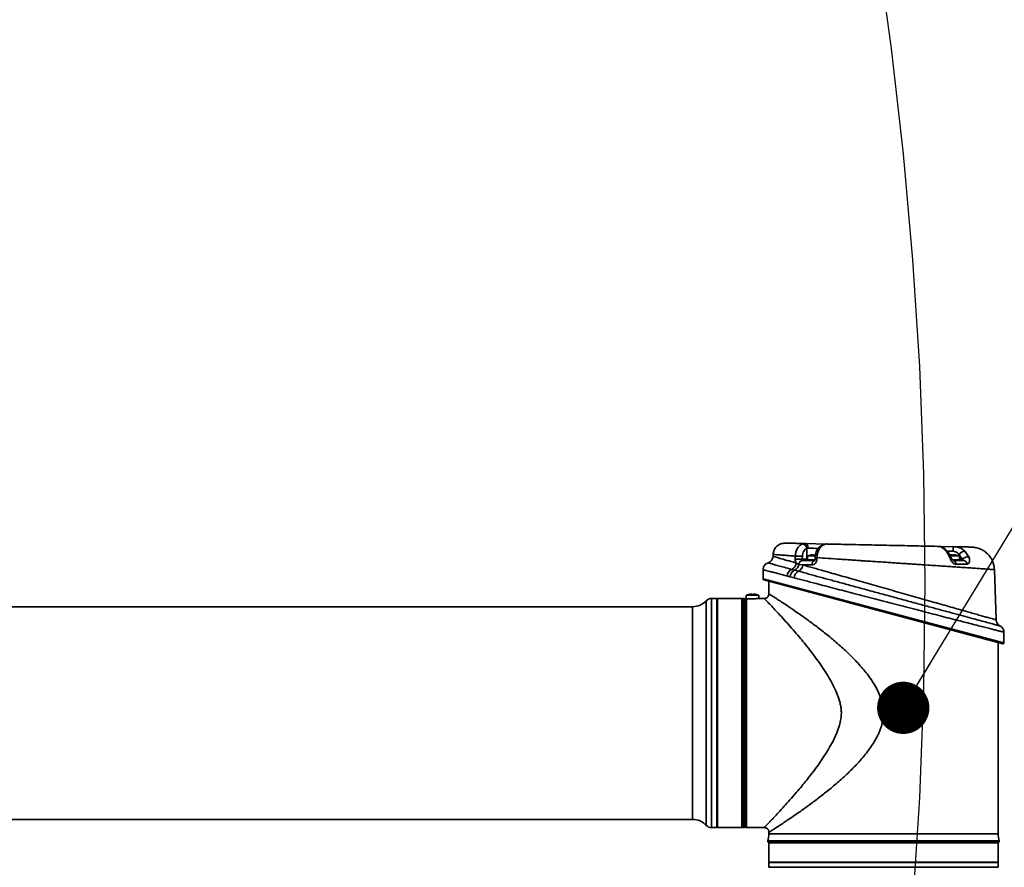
# Model space of a CAD drawing. Header units: millimetres. Extents: x 8 to 345, y 77 to 290.
# Tile 12 of 30: x 122.49 to 131.9, y 136.44 to 144.55. Entities that reach past the tile are written whole.
import ezdxf

# ---------------------------------------------------------------- set-up
doc = ezdxf.new("R2010")
doc.units = ezdxf.units.MM
doc.linetypes.add('CENTERX2', pattern=[20.32, 12.7, -2.54, 2.54, -2.54])
doc.layers.add('10', color=7, linetype='Continuous')
doc.dimstyles.new('SLDDIMSTYLE2', dxfattribs={"dimtxt": 0.18, "dimasz": 0.5, "dimexe": 0, "dimexo": 0.0625, "dimgap": 0, "dimtad": 0, "dimtih": 1, "dimtoh": 1, "dimdec": 0, "dimrnd": 1e-09, "dimzin": 0, "dimdsep": 46, "dimtxsty": 'Standard', "dimblk1": 'DOT', "dimblk2": 'DOT', "dimsah": 1, "dimcen": 0.09, "dimadec": 0, "dimazin": 0, "dimtfac": 0.5, "dimtdec": 0, "dimtofl": 0, "dimtmove": 0, "dimatfit": 3, "dimldrblk": 'DOT', "dimfxl": 0, "dimfrac": 2, "dimtolj": 1, "dimtzin": 0, "dimarcsym": 0})

# ---------------------------------------------------------------- blocks, each defined once
blk = doc.blocks.new('_Dot')
at = {"color": 0, "linetype": 'ByBlock', "lineweight": -2}
blk.add_line((-0.5, 0), (-1, 0), dxfattribs=at)
at = {"color": 0, "linetype": 'ByBlock', "const_width": 0.5}
blk.add_lwpolyline([(-0.25, 0, 1), (0.25, 0, 1)], format="xyb", close=True, dxfattribs=at)

msp = doc.modelspace()

# ---------------------------------------------------------------- linework, layer by layer
at = {"color": 7, "linetype": 'Continuous', "lineweight": 35}
for p, q in [((129.99241, 139.538034), (130.200823, 139.533605)), ((129.686451, 139.434281), (129.685763, 139.414586)), ((130.018526, 139.494122), (130.008683, 139.492084)), ((130.00997, 139.3878), (130.008683, 139.492084)), ((131.276095, 139.510751), (131.406155, 139.507987)), ((131.51851, 139.465805), (131.555203, 139.411271)), ((129.898057, 139.38858), (129.898464, 139.418193)), ((129.93361, 139.337821), (129.970315, 139.333677)), ((129.965745, 139.417421), (129.965321, 139.3878)), ((129.965321, 139.3878), (130.00997, 139.3878)), ((129.967456, 139.37682), (130.086443, 139.37682)), ((130.00997, 139.3878), (130.015899, 139.3878)), ((130.085433, 139.380843), (130.010869, 139.380843)), ((130.014966, 139.383525), (130.077365, 139.383525)), ((130.015899, 139.419001), (130.015899, 139.383525)), ((130.089119, 139.419001), (130.015899, 139.419001)), ((130.04086, 139.427061), (130.040758, 139.427238)), ((130.069542, 139.427061), (130.069542, 139.430708)), ((130.077365, 139.383525), (130.086434, 139.383525)), ((130.085188, 139.430708), (130.085188, 139.427061)), ((130.087625, 139.403587), (130.087047, 139.388762)), ((130.105391, 139.4034), (130.104801, 139.38858)), ((131.404968, 139.419001), (131.380749, 139.419001)), ((131.397145, 139.427061), (131.397145, 139.430708)), ((131.399629, 139.383525), (131.467368, 139.383525)), ((131.403523, 139.37682), (131.505984, 139.37682)), ((131.466435, 139.419001), (131.404968, 139.419001)), ((131.471465, 139.380843), (131.404968, 139.380843)), ((131.412791, 139.430708), (131.412791, 139.427061)), ((131.441576, 139.427238), (131.441474, 139.427061)), ((131.464854, 139.419666), (131.464991, 139.430763)), ((131.493318, 139.3878), (131.464991, 139.430763)), ((131.466435, 139.383525), (131.466435, 139.419001)), ((131.466435, 139.3878), (131.493318, 139.3878)), ((129.590072, 139.288477), (129.590072, 139.200285)), ((129.863454, 139.291139), (129.891729, 139.283279)), ((129.891729, 139.283279), (129.928843, 139.273256)), ((130.057584, 139.333677), (129.970315, 139.333677)), ((131.817766, 138.807618), (131.800971, 139.28858)), ((129.590072, 139.200285), (131.892262, 138.588207)), ((131.881007, 138.579571), (129.596698, 139.191649)), ((129.64595, 139.178453), (129.64595, 139.057097)), ((129.886393, 139.210494), (129.848623, 139.220183)), ((129.481667, 139.05146), (129.481667, 139.055107)), ((129.497313, 139.055107), (129.497313, 139.05146)), ((129.047778, 136.843296), (129.047778, 138.991059)), ((129.147515, 139.012394), (129.09683, 139.012394)), ((129.09683, 139.012394), (129.09683, 136.821961)), ((129.15422, 139.005689), (129.147515, 139.012394)), ((129.147515, 136.821961), (129.147515, 139.012394)), ((129.388909, 139.012394), (129.15422, 139.012394)), ((129.15422, 139.012394), (129.15422, 136.821961)), ((129.395615, 139.012394), (129.388909, 139.005689)), ((129.388909, 139.012394), (129.388909, 136.821961)), ((129.411261, 139.012394), (129.395615, 139.012394)), ((129.395615, 139.012394), (129.395615, 136.821961)), ((129.417966, 139.005689), (129.411261, 139.012394)), ((129.411261, 136.821961), (129.411261, 139.012394)), ((129.417966, 139.005689), (129.417966, 136.828666)), ((129.422436, 138.967691), (129.417966, 138.967691)), ((129.422436, 139.007924), (129.422436, 136.824955)), ((129.423514, 139.007924), (129.422436, 139.007924)), ((129.428024, 139.0434), (129.428024, 139.009308)), ((129.48949, 139.0434), (129.428024, 139.0434)), ((129.48949, 139.01034), (129.433612, 139.01034)), ((129.433612, 139.01034), (129.433612, 136.821961)), ((129.452985, 139.05146), (129.452883, 139.051636)), ((129.550957, 139.0434), (129.48949, 139.0434)), ((129.526098, 139.051636), (129.525996, 139.05146)), ((129.550957, 139.012069), (129.550957, 139.0434)), ((129.601247, 139.012394), (129.555688, 139.012394)), ((128.916974, 138.934164), (113.240234, 138.934164)), ((128.916974, 136.90019), (128.916974, 138.934164)), ((131.851277, 138.750887), (131.85131, 138.750878)), ((131.89196, 138.689885), (131.892115, 138.689845)), ((131.892262, 138.588207), (131.892262, 138.689885)), ((131.836384, 136.762888), (131.836384, 138.591528)), ((113.246644, 136.90019), (128.916974, 136.90019)), ((129.09683, 136.821961), (129.147515, 136.821961)), ((129.147515, 136.821961), (129.15422, 136.828666)), ((129.15422, 136.821961), (129.388909, 136.821961)), ((129.388909, 136.828666), (129.395615, 136.821961)), ((129.395615, 136.821961), (129.411261, 136.821961)), ((129.411261, 136.821961), (129.417966, 136.828666)), ((129.417966, 136.866663), (129.422436, 136.866663)), ((129.433612, 136.821961), (129.601247, 136.821961)), ((129.64595, 136.777258), (129.64595, 136.762888)), ((129.64595, 136.762888), (131.836384, 136.762888)), ((129.63654, 136.694044), (131.845794, 136.694044)), ((129.639421, 136.683206), (129.64595, 136.676677)), ((129.639421, 136.683206), (131.842913, 136.683206)), ((129.64595, 136.676677), (129.64595, 136.49116)), ((129.64595, 136.676677), (131.836384, 136.676677)), ((131.836384, 136.676677), (131.842913, 136.683206)), ((131.836384, 136.49116), (131.836384, 136.676677)), ((129.64595, 136.49116), (131.836384, 136.49116)), ((129.64595, 136.48669), (129.64595, 136.441987)), ((129.64595, 136.48669), (131.836384, 136.48669)), ((129.64595, 136.441987), (131.836384, 136.441987)), ((129.690653, 136.49116), (129.690653, 136.48669)), ((131.791681, 136.48669), (131.791681, 136.49116)), ((131.836384, 136.441987), (131.836384, 136.48669))]:
    msp.add_line(p, q, dxfattribs=at)
at = {"color": 7, "linetype": 'Continuous', "lineweight": 35, "flags": 128}
for points in [[(129.99241, 139.538034), (129.997569, 139.537098), (130.002502, 139.534545), (130.007027, 139.530468), (130.010976, 139.525019), (130.014204, 139.518399), (130.016592, 139.510853), (130.01805, 139.50266), (130.018526, 139.494122)], [(130.158902, 139.524828), (130.163725, 139.52632), (130.170066, 139.526529)], [(131.371458, 139.408996), (131.37787, 139.409067), (131.382967, 139.408199), (131.386531, 139.406427), (131.388291, 139.404148)]]:
    msp.add_lwpolyline(points, dxfattribs=at)
at = {"color": 7, "linetype": 'Continuous', "lineweight": 35}
for centre, radius, start, end in [((129.961817, 139.488475), 0.047005, 4.4031999, 80.6044366), ((130.196387, 139.452881), 0.080801, 89.116225, 117.7167378), ((131.332019, 139.456461), 0.018617, 48.0856901, 97.0613518), ((136.635258, 139.363773), 5.231104, 178.4202393, 178.9013411), ((131.520794, 139.403927), 0.061921, 92.1140061, 154.3159984), ((129.618757, 139.417137), 0.067054, 287.8079821, 357.8128415), ((129.832563, 139.358672), 0.074263, 294.5802107, 354.7400213), ((129.861224, 139.350055), 0.073413, 294.5524007, 350.4069609), ((129.921159, 138.480042), 0.908832, 87.2148003, 91.4565418), ((129.97253, 139.338231), 0.038921, 97.4901382, 180.6035432), ((130.004723, 139.383525), 0.006705, 270, 336.4218215), ((130.024285, 139.387816), 0.014315, 180.0602394, 205.3642581), ((130.014966, 139.379055), 0.00447, 90, 156.4218215), ((130.077365, 139.275121), 0.15646, 103.5311722, 113.1323964), ((130.077365, 139.275121), 0.156264, 95.3346898, 103.5099589), ((130.098203, 139.338565), 0.040911, 112.142145, 186.8617742), ((130.077365, 139.25402), 0.173218, 87.4114875, 92.5885125), ((130.093877, 139.188924), 0.199955, 86.8683974, 91.9577537), ((131.404968, 139.275121), 0.156264, 95.3346898, 100.8245533), ((131.404968, 139.25402), 0.173218, 87.4114875, 92.5885125), ((131.395935, 139.34091), 0.036702, 357.3366374, 78.0685759), ((131.404968, 139.275121), 0.156264, 76.4900411, 84.6653102), ((131.404968, 139.275121), 0.15646, 66.8676036, 76.4688278), ((131.467368, 139.379055), 0.00447, 23.5781785, 90), ((131.47761, 139.383525), 0.006705, 203.5781785, 270), ((131.554303, 139.320322), 0.090954, 89.4333536, 132.1066849), ((131.50143, 139.339137), 0.037957, 2.8149702, 83.1090807), ((129.894046, 139.223083), 0.074616, 114.2049919, 176.1649884), ((129.923763, 139.215122), 0.07531, 115.1733223, 176.1465521), ((129.963564, 139.204034), 0.077441, 116.6383042, 175.2151868), ((129.893722, 139.341806), 0.077024, 297.1280256, 353.9419154), ((129.599012, 139.200285), 0.008941, 198.1930729, 255), ((129.48949, 138.89952), 0.156264, 95.3346898, 103.5099589), ((129.48949, 138.89952), 0.156264, 76.4900411, 84.6653102), ((128.916974, 139.112975), 0.178811, 270, 317.0141139), ((129.09683, 138.94534), 0.067054, 90, 137.0141139), ((129.48949, 138.89952), 0.15646, 103.5311722, 113.1323964), ((129.48949, 138.878419), 0.173218, 87.4114875, 92.5885125), ((129.48949, 138.89952), 0.15646, 66.8676036, 76.4688278), ((131.88478, 138.809958), 0.067054, 182.0233085, 240.3891126), ((131.883321, 138.588207), 0.008941, 255, 0), ((128.916974, 136.721379), 0.178811, 42.9858861, 90), ((129.09683, 136.889015), 0.067054, 222.9858861, 270), ((129.433612, 136.844312), 0.022351, 240, 270), ((129.377738, 136.764485), 0.268216, 344.7739012, 359.6588065), ((132.104595, 136.764485), 0.268216, 180.3411935, 195.2260988), ((129.647323, 136.691109), 0.011176, 164.7739012, 225), ((131.835011, 136.691109), 0.011176, 315, 15.2260988)]:
    msp.add_arc(centre, radius, start, end, dxfattribs=at)
for points, knots in [([(129.800514, 139.542113), (129.786539, 139.540941), (129.765052, 139.539139), (129.738922, 139.525982), (129.720808, 139.512181), (129.706013, 139.494871), (129.69141, 139.469521), (129.688405, 139.448168), (129.686451, 139.434281)], [0, 0, 0, 0, 0.239644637, 0.368481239, 0.5, 0.631518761, 0.760355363, 1, 1, 1, 1]), ([(129.800514, 139.542113), (129.801446, 139.542093), (129.803315, 139.542053), (129.818401, 139.541732), (129.842018, 139.54123), (129.874861, 139.540532), (129.916389, 139.53965), (129.956844, 139.53879), (129.983945, 139.538214), (129.99241, 139.538034)], [0, 0, 0, 0, 0.15498698, 0.31081173, 0.46613618, 0.62095856, 0.77499995, 0.92972395, 1, 1, 1, 1]), ([(129.898492, 139.418198), (129.898492, 139.418199), (129.89889, 139.432047), (129.903157, 139.459823), (129.919274, 139.495932), (129.942273, 139.522801), (129.960787, 139.530997), (129.969491, 139.534849)], [0, 0, 0, 0, 0.000008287, 0.256894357, 0.513316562, 0.771219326, 1, 1, 1, 1]), ([(129.969491, 139.534849), (129.976977, 139.536526), (129.984463, 139.538203), (129.992416, 139.538034), (129.992416, 139.538034)], [0, 0, 0, 0, 0.99995549, 1, 1, 1, 1]), ([(130.170066, 139.526529), (130.160573, 139.520244), (130.141544, 139.507647), (130.119874, 139.472412), (130.108559, 139.435834), (130.105865, 139.412054), (130.105441, 139.403409), (130.105441, 139.403409)], [0, 0, 0, 0, 0.28051964, 0.56230173, 0.84099804, 0.99999179, 1, 1, 1, 1]), ([(130.197633, 139.533672), (130.197633, 139.533672), (130.18931, 139.533849), (130.179688, 139.530189), (130.170066, 139.526529)], [0, 0, 0, 0, 0.000029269, 1, 1, 1, 1]), ([(130.197629, 139.533672), (130.20916, 139.533427), (130.245842, 139.532648), (130.310866, 139.531266), (130.402612, 139.529316), (130.507476, 139.527087), (130.624372, 139.524603), (130.741683, 139.522109), (130.85732, 139.519652), (130.969449, 139.517268), (131.078167, 139.514958), (131.182217, 139.512746), (131.244825, 139.511416), (131.276098, 139.510751)], [0, 0, 0, 0, 0.03550898, 0.11295556, 0.1901153, 0.29199899, 0.39381714, 0.49466322, 0.59445989, 0.69414218, 0.79289461, 0.89654928, 1, 1, 1, 1]), ([(129.898457, 139.418193), (129.88067, 139.419495), (129.845603, 139.422063), (129.801921, 139.425327), (129.757444, 139.428697), (129.718788, 139.43168), (129.69142, 139.433865), (129.688092, 139.434144), (129.686451, 139.434281)], [0, 0, 0, 0, 0.13497264, 0.26610247, 0.39339559, 0.60104687, 0.80323888, 1, 1, 1, 1]), ([(130.008683, 139.492084), (130.003344, 139.489618), (129.991983, 139.48437), (129.978085, 139.467187), (129.968034, 139.444072), (129.966533, 139.426304), (129.965783, 139.417419)], [0, 0, 0, 0, 0.22888281, 0.48701839, 0.74347528, 1, 1, 1, 1]), ([(130.118457, 139.49102), (130.108673, 139.491324), (130.088594, 139.491947), (130.055704, 139.492968), (130.032253, 139.493696), (130.020964, 139.494046), (130.018526, 139.494122)], [0, 0, 0, 0, 0.29459826, 0.60457495, 0.9145883, 1, 1, 1, 1]), ([(130.159122, 139.524274), (130.153514, 139.521564), (130.140569, 139.515308), (130.123206, 139.499082), (130.107078, 139.477057), (130.095246, 139.450144), (130.088956, 139.424949), (130.088236, 139.409139), (130.087982, 139.403566)], [0, 0, 0, 0, 0.1329314, 0.30685377, 0.49716745, 0.69404821, 0.89215218, 1, 1, 1, 1]), ([(131.344438, 139.470263), (131.343948, 139.470761), (131.336597, 139.478242), (131.322939, 139.489591), (131.306924, 139.500709), (131.296177, 139.506301), (131.287149, 139.509443), (131.280704, 139.510487), (131.277828, 139.510687), (131.276938, 139.510727), (131.276518, 139.51074), (131.276277, 139.510747), (131.276156, 139.51075), (131.276095, 139.510751), (131.276094, 139.510751), (131.276094, 139.510751)], [0, 0, 0, 0, 0.0204251, 0.30653816, 0.58053814, 0.79091545, 0.91143996, 0.97170073, 0.98660508, 0.99329637, 0.99663782, 0.99831092, 0.99999016, 0.99999673, 1, 1, 1, 1]), ([(131.32973, 139.474937), (131.320978, 139.48301), (131.30355, 139.499086), (131.28514, 139.509008), (131.278045, 139.51071), (131.276094, 139.510751), (131.276094, 139.510751)], [0, 0, 0, 0, 0.377264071, 0.751190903, 0.999989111, 1, 1, 1, 1]), ([(131.371458, 139.408996), (131.362413, 139.427894), (131.350486, 139.452817), (131.333771, 139.47063), (131.32973, 139.474937)], [0, 0, 0, 0, 0.75826191, 1, 1, 1, 1]), ([(131.405115, 139.464075), (131.395584, 139.464383), (131.376522, 139.465), (131.355043, 139.465695), (131.34653, 139.465971), (131.344126, 139.466049)], [0, 0, 0, 0, 0.417784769, 0.83556371, 1, 1, 1, 1]), ([(131.388128, 139.404046), (131.387405, 139.405925), (131.382269, 139.419279), (131.368844, 139.4415), (131.354526, 139.461909), (131.34495, 139.469587), (131.344243, 139.470154)], [0, 0, 0, 0, 0.07240978, 0.51446308, 0.96413715, 1, 1, 1, 1]), ([(131.464991, 139.430763), (131.460281, 139.437171), (131.451147, 139.449595), (131.429724, 139.461576), (131.413171, 139.463257), (131.405115, 139.464075)], [0, 0, 0, 0, 0.353439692, 0.685321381, 1, 1, 1, 1]), ([(131.406142, 139.507987), (131.406142, 139.507987), (131.420814, 139.507675), (131.45029, 139.50449), (131.489634, 139.490728), (131.508938, 139.474067), (131.51851, 139.465805)], [0, 0, 0, 0, 0.0000099, 0.32716321, 0.66636357, 1, 1, 1, 1]), ([(131.406152, 139.507987), (131.428961, 139.507502), (131.47442, 139.506536), (131.53071, 139.50534), (131.573634, 139.504427), (131.579442, 139.504304), (131.582343, 139.504242)], [0, 0, 0, 0, 0.2116892, 0.42190964, 0.7113214, 1, 1, 1, 1]), ([(131.800971, 139.28858), (131.799829, 139.301761), (131.797483, 139.328856), (131.784457, 139.368734), (131.76389, 139.40691), (131.735583, 139.440941), (131.701168, 139.46878), (131.662715, 139.488824), (131.622663, 139.501304), (131.595539, 139.503281), (131.582343, 139.504242)], [0, 0, 0, 0, 0.11711486, 0.24073624, 0.3691104, 0.5, 0.6308896, 0.75926376, 0.88288514, 1, 1, 1, 1]), ([(129.639486, 139.35291), (129.637776, 139.352547), (129.629665, 139.350826), (129.616927, 139.343188), (129.602684, 139.329545), (129.593178, 139.311237), (129.589112, 139.296444), (129.590167, 139.288677), (129.590204, 139.288401)], [0, 0, 0, 0, 0.05996725, 0.28453565, 0.4973229, 0.73064168, 0.99042063, 1, 1, 1, 1]), ([(129.639599, 139.352431), (129.639185, 139.352545), (129.637702, 139.352951), (129.649156, 139.349812), (129.673411, 139.343166), (129.711556, 139.332717), (129.761504, 139.319039), (129.81346, 139.304817), (129.850227, 139.294758), (129.863454, 139.291139)], [0, 0, 0, 0, 0.06565024, 0.23480446, 0.40340733, 0.57074171, 0.73860981, 0.9059659, 1, 1, 1, 1]), ([(129.686613, 139.414557), (129.686396, 139.414619), (129.684926, 139.415038), (129.700952, 139.410468), (129.745634, 139.397728), (129.813892, 139.378267), (129.875393, 139.360735), (129.906513, 139.351864)], [0, 0, 0, 0, 0.04209433, 0.28566271, 0.53628889, 0.76535832, 1, 1, 1, 1]), ([(129.906513, 139.351864), (129.905174, 139.35454), (129.901422, 139.362036), (129.898396, 139.374903), (129.898148, 139.384915), (129.898057, 139.38858)], [0, 0, 0, 0, 0.260221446, 0.72916323, 1, 1, 1, 1]), ([(129.906513, 139.351864), (129.914183, 139.345884), (129.922809, 139.339159), (129.932533, 139.337954), (129.93361, 139.337821)], [0, 0, 0, 0, 0.88915138, 1, 1, 1, 1]), ([(129.965321, 139.3878), (129.965241, 139.387062), (129.965017, 139.384993), (129.964927, 139.381911), (129.965232, 139.379129), (129.965995, 139.377215), (129.966974, 139.37695), (129.967456, 139.37682)], [0, 0, 0, 0, 0.1184605, 0.33198101, 0.55629096, 0.78162702, 1, 1, 1, 1]), ([(130.104801, 139.38858), (130.104029, 139.382317), (130.102477, 139.36973), (130.093753, 139.3532), (130.081567, 139.340825), (130.068771, 139.33453), (130.060655, 139.333911), (130.057584, 139.333677)], [0, 0, 0, 0, 0.2113631, 0.4247211, 0.64267136, 0.86482791, 1, 1, 1, 1]), ([(130.069542, 139.430708), (130.069469, 139.430771), (130.069323, 139.430898), (130.068176, 139.430978), (130.066488, 139.430961), (130.064602, 139.430862), (130.063348, 139.430753), (130.062837, 139.430708)], [0, 0, 0, 0, 0.21397259, 0.42799091, 0.64099623, 0.85356479, 1, 1, 1, 1]), ([(130.087039, 139.388778), (130.086921, 139.38742), (130.08668, 139.384646), (130.085518, 139.380916), (130.083981, 139.377854), (130.082504, 139.37613), (130.082424, 139.376086), (130.082386, 139.376064)], [0, 0, 0, 0, 0.17254821, 0.35250706, 0.55159686, 0.78582138, 1, 1, 1, 1]), ([(130.091894, 139.430708), (130.091144, 139.430771), (130.089644, 139.430898), (130.087639, 139.430978), (130.086125, 139.430961), (130.085308, 139.430862), (130.085223, 139.430753), (130.085188, 139.430708)], [0, 0, 0, 0, 0.213972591, 0.42799091, 0.640996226, 0.853564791, 1, 1, 1, 1]), ([(130.087857, 139.403575), (130.087789, 139.403593), (130.087526, 139.403666), (130.089162, 139.403709), (130.092724, 139.403699), (130.098134, 139.403604), (130.102972, 139.403475), (130.105391, 139.403411)], [0, 0, 0, 0, 0.08077586, 0.31058188, 0.54038791, 0.77019395, 1, 1, 1, 1]), ([(131.800971, 139.28858), (131.799208, 139.288715), (131.795703, 139.288985), (131.767496, 139.291065), (131.726571, 139.293992), (131.676454, 139.297517), (131.622576, 139.301255), (131.560057, 139.305538), (131.495645, 139.309904), (131.431124, 139.314257), (131.368329, 139.318473), (131.299217, 139.323088), (131.223893, 139.328094), (131.155996, 139.332597), (131.097441, 139.336482), (131.049287, 139.339676), (130.998066, 139.343072), (130.948459, 139.34636), (130.899727, 139.349595), (130.85076, 139.352847), (130.796148, 139.356474), (130.733154, 139.360669), (130.668768, 139.364963), (130.607495, 139.369063), (130.556068, 139.372526), (130.502895, 139.376111), (130.447165, 139.379875), (130.388778, 139.38384), (130.309491, 139.389253), (130.212655, 139.395898), (130.140316, 139.400957), (130.105399, 139.403399)], [0, 0, 0, 0, 0.05918832, 0.117669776, 0.177273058, 0.22214432, 0.266424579, 0.310406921, 0.355625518, 0.388387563, 0.422521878, 0.458027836, 0.494904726, 0.533009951, 0.553479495, 0.57510094, 0.597873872, 0.62145899, 0.640103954, 0.661161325, 0.684630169, 0.710198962, 0.74179143, 0.76705786, 0.789028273, 0.808413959, 0.83651958, 0.862698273, 0.886950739, 0.945432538, 1, 1, 1, 1]), ([(131.432597, 139.339205), (131.430196, 139.339351), (131.422779, 139.339804), (131.415128, 139.34391), (131.405083, 139.351588), (131.394438, 139.363144), (131.381387, 139.385253), (131.374815, 139.400969), (131.371458, 139.408996)], [0, 0, 0, 0, 0.09030629, 0.27896219, 0.28261678, 0.49543477, 0.74229248, 1, 1, 1, 1]), ([(131.406595, 139.376396), (131.406671, 139.376368), (131.406881, 139.376288), (131.405887, 139.376834), (131.403586, 139.378815), (131.400562, 139.382157), (131.396804, 139.387351), (131.392295, 139.395049), (131.389773, 139.400801), (131.388303, 139.404153)], [0, 0, 0, 0, 0.058762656, 0.162536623, 0.272316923, 0.384338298, 0.527952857, 0.724888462, 1, 1, 1, 1]), ([(131.397145, 139.430708), (131.397072, 139.430771), (131.396926, 139.430898), (131.395779, 139.430978), (131.394091, 139.430961), (131.392206, 139.430862), (131.390952, 139.430753), (131.39044, 139.430708)], [0, 0, 0, 0, 0.21397259, 0.42799091, 0.64099623, 0.85356479, 1, 1, 1, 1]), ([(131.419497, 139.430708), (131.418747, 139.430771), (131.417247, 139.430898), (131.415242, 139.430978), (131.413728, 139.430961), (131.412911, 139.430862), (131.412826, 139.430753), (131.412791, 139.430708)], [0, 0, 0, 0, 0.21397259, 0.42799091, 0.64099623, 0.85356479, 1, 1, 1, 1]), ([(131.539342, 139.341001), (131.519553, 139.340675), (131.485838, 139.340119), (131.44816, 139.339472), (131.432597, 139.339205)], [0, 0, 0, 0, 0.58693868, 1, 1, 1, 1]), ([(131.505984, 139.37682), (131.506368, 139.376914), (131.506818, 139.377024), (131.507058, 139.377801), (131.506538, 139.379285), (131.503837, 139.382031), (131.499284, 139.385043), (131.495317, 139.386876), (131.493318, 139.3878)], [0, 0, 0, 0, 0.10670533, 0.12491751, 0.27913692, 0.4781754, 0.73703811, 1, 1, 1, 1]), ([(131.555203, 139.411271), (131.557582, 139.405232), (131.562654, 139.392355), (131.564264, 139.372881), (131.560436, 139.355705), (131.552144, 139.344647), (131.544214, 139.341238), (131.540018, 139.341034), (131.539342, 139.341001)], [0, 0, 0, 0, 0.19779076, 0.42169662, 0.62727601, 0.81795859, 0.97067853, 1, 1, 1, 1]), ([(129.819598, 139.228074), (129.806113, 139.231626), (129.757138, 139.244525), (129.701645, 139.259164), (129.655297, 139.2714), (129.618212, 139.281196), (129.596881, 139.286835), (129.589286, 139.288842), (129.590484, 139.288526), (129.590669, 139.288477)], [0, 0, 0, 0, 0.09434824, 0.34266876, 0.47037422, 0.59807804, 0.84788488, 0.9765367, 1, 1, 1, 1]), ([(129.928843, 139.273256), (129.96085, 139.264506), (130.024865, 139.247006), (130.132446, 139.217623), (130.245552, 139.186756), (130.362901, 139.154755), (130.484906, 139.121511), (130.610199, 139.087399), (130.737099, 139.052877), (130.864735, 139.01818), (130.991484, 138.983753), (131.115734, 138.950029), (131.234989, 138.917683), (131.347493, 138.88719), (131.451999, 138.858882), (131.546516, 138.833294), (131.629578, 138.81082), (131.700752, 138.791571), (131.759026, 138.775816), (131.803811, 138.763712), (131.834391, 138.755449), (131.853312, 138.750337), (131.851891, 138.750721), (131.851277, 138.750887)], [0, 0, 0, 0, 0.0513134, 0.1026301, 0.15107737, 0.19968222, 0.24813563, 0.29656694, 0.34514828, 0.39358053, 0.44268912, 0.4919538, 0.54105767, 0.58970004, 0.63850099, 0.68713472, 0.73433692, 0.7816948, 0.82888877, 0.87434694, 0.91995353, 0.96540767, 1, 1, 1, 1]), ([(129.970315, 139.333677), (130.002067, 139.324627), (130.066081, 139.306381), (130.187299, 139.271835), (130.332918, 139.23034), (130.503773, 139.181664), (130.65404, 139.138862), (130.776387, 139.104017), (130.868969, 139.077653), (130.960386, 139.051623), (131.050914, 139.025848), (131.140165, 139.00044), (131.226337, 138.975911), (131.307999, 138.952667), (131.385525, 138.930603), (131.459129, 138.909656), (131.526701, 138.890428), (131.587228, 138.873206), (131.641254, 138.857834), (131.689275, 138.844171), (131.742546, 138.829016), (131.781587, 138.81791), (131.805437, 138.811125), (131.815982, 138.808126), (131.817202, 138.807779), (131.817766, 138.807618)], [0, 0, 0, 0, 0.05258339, 0.10601444, 0.17561705, 0.24710881, 0.31907701, 0.35610144, 0.39312584, 0.42974739, 0.46636863, 0.50406959, 0.5417699, 0.57809017, 0.61440967, 0.6518503, 0.6892899, 0.72450937, 0.75972799, 0.79605396, 0.83237906, 0.90004356, 0.93495055, 0.96985724, 1, 1, 1, 1]), ([(129.848623, 139.220183), (129.848334, 139.220255), (129.838397, 139.222745), (129.828859, 139.225449), (129.819598, 139.228074)], [0, 0, 0, 0, 0.02902377, 1, 1, 1, 1]), ([(131.892115, 138.689845), (131.892154, 138.689835), (131.893345, 138.68953), (131.888368, 138.690806), (131.876526, 138.693844), (131.855797, 138.699163), (131.827161, 138.706512), (131.79031, 138.715974), (131.74581, 138.727405), (131.693527, 138.740842), (131.633643, 138.756242), (131.566605, 138.773495), (131.493553, 138.792311), (131.414367, 138.812724), (131.329332, 138.834666), (131.239743, 138.857805), (131.147241, 138.881722), (131.051697, 138.906452), (130.952944, 138.932042), (130.853193, 138.957922), (130.754189, 138.983639), (130.655712, 139.009249), (130.556911, 139.034976), (130.459503, 139.060372), (130.365054, 139.085028), (130.27325, 139.109024), (130.183839, 139.132424), (130.086959, 139.15781), (129.984901, 139.184592), (129.91939, 139.201818), (129.886393, 139.210494)], [0, 0, 0, 0, 0.00115805, 0.03510519, 0.06898951, 0.10287405, 0.137797, 0.17272041, 0.2078158, 0.2429118, 0.27911052, 0.31531001, 0.35136521, 0.38742115, 0.42459714, 0.46177385, 0.49806708, 0.53436078, 0.57173564, 0.6091108, 0.64480975, 0.68050873, 0.71721695, 0.75392496, 0.7895223, 0.82511925, 0.86174468, 0.89836947, 0.94880977, 1, 1, 1, 1]), ([(129.481667, 139.055107), (129.481594, 139.05517), (129.481448, 139.055296), (129.480301, 139.055376), (129.478613, 139.05536), (129.476728, 139.05526), (129.475474, 139.055151), (129.474962, 139.055107)], [0, 0, 0, 0, 0.21397259, 0.42799091, 0.64099623, 0.85356479, 1, 1, 1, 1]), ([(129.504019, 139.055107), (129.503269, 139.05517), (129.501769, 139.055296), (129.499764, 139.055376), (129.49825, 139.05536), (129.497433, 139.05526), (129.497348, 139.055151), (129.497313, 139.055107)], [0, 0, 0, 0, 0.21397259, 0.42799091, 0.64099623, 0.85356479, 1, 1, 1, 1]), ([(129.601247, 139.012394), (129.605724, 139.01278), (129.614526, 139.013538), (129.626461, 139.019473), (129.636635, 139.02866), (129.644367, 139.041509), (129.645416, 139.051841), (129.64595, 139.057097)], [0, 0, 0, 0, 0.19135135, 0.37621684, 0.55904134, 0.77565296, 1, 1, 1, 1]), ([(129.64595, 139.057097), (129.647576, 139.05607), (129.650837, 139.05401), (129.674208, 139.039174), (129.704211, 139.019943), (129.737257, 138.998565), (129.782876, 138.968714), (129.844473, 138.927708), (129.92363, 138.873479), (130.011508, 138.811222), (130.105241, 138.741833), (130.202935, 138.66565), (130.302845, 138.582359), (130.401354, 138.493219), (130.481327, 138.412319), (130.541213, 138.344996), (130.584879, 138.291274), (130.624884, 138.236104), (130.662236, 138.176736), (130.6943, 138.115639), (130.719869, 138.05093), (130.737485, 137.985093), (130.739951, 137.939609), (130.741167, 137.917177)], [0, 0, 0, 0, 0.0615511, 0.12347622, 0.16517078, 0.20730302, 0.2499764, 0.31181823, 0.37495339, 0.43709297, 0.49995051, 0.56272328, 0.62496262, 0.68890332, 0.74997851, 0.78220371, 0.81250435, 0.84455334, 0.87502633, 0.90790392, 0.93821435, 0.96952909, 1, 1, 1, 1]), ([(129.433612, 139.01034), (129.433144, 139.01033), (129.430178, 139.01027), (129.426691, 139.009449), (129.423977, 139.008146), (129.423514, 139.007924)], [0, 0, 0, 0, 0.13466376, 0.85246385, 1, 1, 1, 1]), ([(129.555688, 139.012342), (129.555923, 139.012356), (129.556842, 139.012412), (129.550639, 139.012033), (129.537725, 139.011364), (129.518873, 139.01067), (129.501786, 139.010364), (129.491883, 139.010344), (129.48949, 139.01034)], [0, 0, 0, 0, 0.07353111, 0.28775657, 0.50212943, 0.71685271, 0.93158367, 1, 1, 1, 1]), ([(129.601247, 139.012394), (129.602443, 139.01117), (129.604857, 139.0087), (129.623783, 138.989114), (129.653073, 138.958663), (129.691509, 138.918156), (129.738565, 138.867916), (129.790339, 138.811434), (129.848407, 138.746711), (129.904757, 138.681877), (129.958903, 138.617508), (130.012068, 138.55218), (130.06452, 138.484699), (130.117377, 138.412827), (130.165241, 138.343451), (130.211712, 138.270165), (130.254634, 138.194326), (130.292221, 138.116061), (130.317327, 138.048228), (130.330943, 137.993734), (130.337531, 137.954688), (130.338416, 137.929359), (130.338842, 137.917177)], [0, 0, 0, 0, 0.06197193, 0.12508125, 0.18618074, 0.25033764, 0.31068011, 0.37556968, 0.43431288, 0.49986978, 0.54888075, 0.59514261, 0.65505482, 0.70093573, 0.74942039, 0.79764412, 0.84494502, 0.89168078, 0.93748247, 0.95996734, 0.98074656, 1, 1, 1, 1]), ([(131.890874, 138.689979), (131.891039, 138.691232), (131.891989, 138.698447), (131.888532, 138.710884), (131.882107, 138.725192), (131.873676, 138.736022), (131.864969, 138.743689), (131.857558, 138.748528), (131.853059, 138.750554), (131.85146, 138.751274)], [0, 0, 0, 0, 0.04890463, 0.28173552, 0.48299144, 0.65842229, 0.808604, 0.93194279, 1, 1, 1, 1]), ([(130.338842, 137.917177), (130.337843, 137.898483), (130.33572, 137.858771), (130.323195, 137.808122), (130.309001, 137.764082), (130.294864, 137.727314), (130.27392, 137.679537), (130.244663, 137.621923), (130.206367, 137.555661), (130.163179, 137.487891), (130.116966, 137.420952), (130.064167, 137.349194), (130.011831, 137.281881), (129.95874, 137.216649), (129.904521, 137.1522), (129.848016, 137.087199), (129.78984, 137.02237), (129.738067, 136.965901), (129.696287, 136.921305), (129.665345, 136.888609), (129.642648, 136.864851), (129.621573, 136.842953), (129.604822, 136.825619), (129.602432, 136.823173), (129.601247, 136.821961)], [0, 0, 0, 0, 0.02954062, 0.06275418, 0.08226557, 0.10321694, 0.12565571, 0.16599926, 0.20768302, 0.25095257, 0.29951041, 0.34530761, 0.40503673, 0.45121937, 0.50028009, 0.56608197, 0.62503262, 0.68991633, 0.75026081, 0.79334244, 0.83500889, 0.8753878, 0.9382564, 1, 1, 1, 1]), ([(130.741167, 137.917177), (130.740144, 137.896491), (130.738037, 137.853856), (130.724691, 137.800997), (130.709844, 137.757915), (130.695906, 137.72446), (130.679483, 137.69046), (130.657, 137.649424), (130.62696, 137.601547), (130.587934, 137.547225), (130.543691, 137.492261), (130.482268, 137.422958), (130.401421, 137.34118), (130.302903, 137.252047), (130.202949, 137.168712), (130.10525, 137.092527), (130.01152, 137.023139), (129.933377, 136.967781), (129.870548, 136.924474), (129.821098, 136.891071), (129.768938, 136.856453), (129.718592, 136.823645), (129.677127, 136.797036), (129.650849, 136.780353), (129.64758, 136.778287), (129.64595, 136.777258)], [0, 0, 0, 0, 0.02810195, 0.05792048, 0.07367214, 0.09006591, 0.10715784, 0.1249974, 0.1536863, 0.18401696, 0.21610236, 0.25003793, 0.31102185, 0.37505051, 0.43728983, 0.50005995, 0.56292378, 0.62505595, 0.66732331, 0.70897131, 0.75008021, 0.81385477, 0.87652572, 0.93845061, 1, 1, 1, 1]), ([(129.64595, 136.777258), (129.645564, 136.781735), (129.644806, 136.790536), (129.638872, 136.802471), (129.629685, 136.812646), (129.616835, 136.820378), (129.606504, 136.821427), (129.601247, 136.821961)], [0, 0, 0, 0, 0.19135135, 0.37621684, 0.55904134, 0.77565296, 1, 1, 1, 1])]:
    msp.add_open_spline(points, degree=3, knots=knots, dxfattribs=at)
msp.add_open_spline([(129.898464, 139.418201), (129.900539, 139.418266), (129.90469, 139.418395), (129.912692, 139.41849), (129.921552, 139.418507), (129.931015, 139.418437), (129.940619, 139.418286), (129.949903, 139.418059), (129.958572, 139.41777), (129.963354, 139.417537), (129.965745, 139.417421)], degree=3, dxfattribs=at)
at = {"layer": '10', "linetype": 'CENTERX2'}
msp.add_circle((91.067497, 139.168855), 40.068952, dxfattribs=at)

# ---------------------------------------------------------------- leaders
at = {"layer": '10'}
msp.add_leader([(130.929871, 137.967073), (134.775, 144.302778), (141.125, 144.302778)], dimstyle='SLDDIMSTYLE2', dxfattribs=at)

doc.saveas('drawing.dxf')
